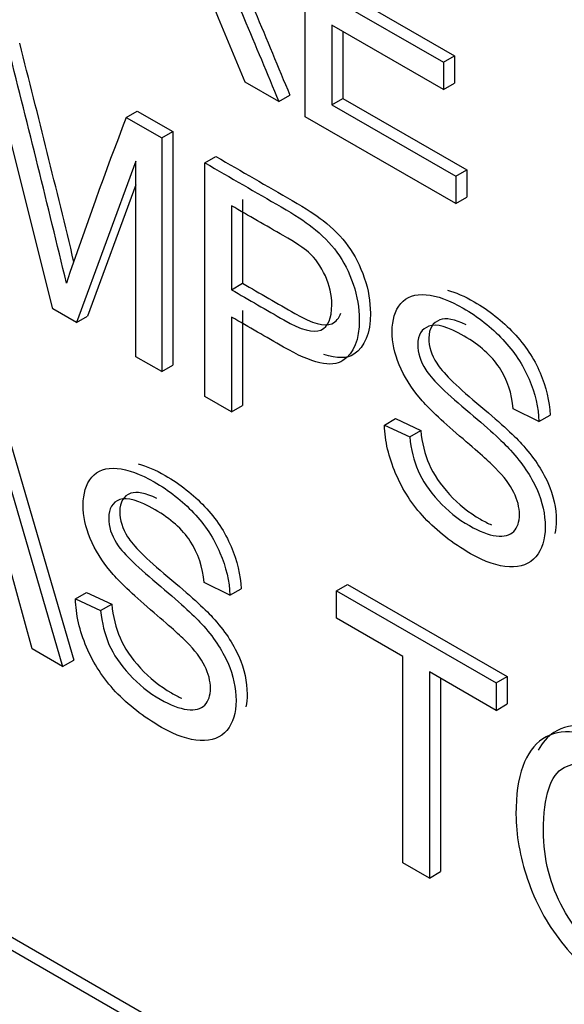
# Model space of a CAD drawing. Header units: inches. Extents: x 1 to 240, y -1 to 159.
# Tile 78 of 103: x 225.073 to 225.247, y 125.883 to 126.198. Entities that reach past the tile are written whole.
import ezdxf

# ---------------------------------------------------------------- set-up
doc = ezdxf.new("R2010")
doc.units = ezdxf.units.IN
doc.header["$MEASUREMENT"] = 0
doc.layers.add('Default', color=7, linetype='Continuous')
doc.layers.add('LAB20180', color=7, linetype='Continuous')

# ---------------------------------------------------------------- blocks, each defined once
blk = doc.blocks.new('SE1')
at = {"layer": 'LAB20180', "color": 7, "linetype": 'Continuous'}
for p, q in [((225.164355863, 126.1671517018), (225.164355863, 126.241843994)), ((225.1764128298, 126.2072099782), (225.2120909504, 126.1866112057)), ((225.1728772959, 126.2051687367), (225.2085554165, 126.1845699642)), ((225.2085554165, 126.1758235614), (225.1728772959, 126.1964223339)), ((225.1728772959, 126.1964223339), (225.1728772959, 126.170978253)), ((225.1764128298, 126.1943810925), (225.1764128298, 126.1730194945)), ((225.2085554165, 126.1845699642), (225.2120909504, 126.1866112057)), ((225.2120909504, 126.1866112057), (225.2120909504, 126.1778648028)), ((225.2085554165, 126.1845699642), (225.2085554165, 126.1758235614)), ((225.0837250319, 126.1057430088), (225.0650467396, 126.1801371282)), ((225.1559205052, 126.1720218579), (225.1452041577, 126.178208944)), ((225.2085554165, 126.1758235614), (225.2120909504, 126.1778648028)), ((225.1559205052, 126.1720218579), (225.1594560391, 126.1740630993)), ((225.1728772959, 126.170978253), (225.1764128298, 126.1730194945)), ((225.1764128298, 126.1730194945), (225.2160073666, 126.150159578)), ((225.1071374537, 126.1669181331), (225.1106729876, 126.1689593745)), ((225.1106729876, 126.1689593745), (225.1220348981, 126.1623995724)), ((225.1728772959, 126.170978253), (225.2124718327, 126.1481183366)), ((225.1071374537, 126.1669181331), (225.1184993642, 126.160358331)), ((225.2124718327, 126.1393719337), (225.164355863, 126.1671517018)), ((225.1184993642, 126.160358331), (225.1220348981, 126.1623995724)), ((225.1184993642, 126.160358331), (225.1184993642, 126.0856660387)), ((225.1220348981, 126.1623995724), (225.1220348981, 126.0877072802)), ((225.1323144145, 126.1523822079), (225.1358499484, 126.1544234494)), ((225.1102791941, 126.1529785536), (225.091299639, 126.1013698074)), ((225.1102791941, 126.0904119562), (225.1102791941, 126.1529785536)), ((225.1323144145, 126.0776899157), (225.1323144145, 126.1523822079)), ((225.2124718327, 126.1481183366), (225.2160073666, 126.150159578)), ((225.2160073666, 126.150159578), (225.2160073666, 126.1414131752)), ((225.2124718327, 126.1481183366), (225.2124718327, 126.1393719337)), ((225.1102791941, 126.1454060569), (225.0948351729, 126.1034110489)), ((225.1443283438, 126.1407323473), (225.1443283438, 126.1138967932)), ((225.2124718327, 126.1393719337), (225.2160073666, 126.1414131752)), ((225.1407928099, 126.1386911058), (225.1407928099, 126.1118555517)), ((225.1407928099, 126.1118555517), (225.1443283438, 126.1138967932)), ((225.091299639, 126.1013698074), (225.0837250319, 126.1057430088)), ((225.091299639, 126.1013698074), (225.0948351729, 126.1034110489)), ((225.1407928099, 126.1031091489), (225.1407928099, 126.0727949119)), ((225.1443283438, 126.1051503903), (225.1443283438, 126.0748361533)), ((225.1184993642, 126.0856660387), (225.1102791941, 126.0904119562)), ((225.1184993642, 126.0856660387), (225.1220348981, 126.0877072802)), ((225.0606569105, 126.0812207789), (225.0868667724, 125.9913962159)), ((225.0641924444, 126.0832620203), (225.0904023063, 125.9934374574)), ((225.1407928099, 126.0727949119), (225.1323144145, 126.0776899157)), ((225.1407928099, 126.0727949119), (225.1443283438, 126.0748361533)), ((225.2390475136, 126.069688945), (225.2308273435, 126.0737391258)), ((225.2390475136, 126.069688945), (225.2425830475, 126.0717301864)), ((225.1896834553, 126.0685707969), (225.1932189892, 126.0706120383)), ((225.1896834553, 126.0685707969), (225.1977314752, 126.0648187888)), ((225.1932189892, 126.0706120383), (225.2012670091, 126.0668600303)), ((225.1977314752, 126.0648187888), (225.2012670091, 126.0668600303)), ((225.0771402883, 125.9970118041), (225.0697378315, 126.0238970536)), ((225.140319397, 126.0141567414), (225.1320992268, 126.0182069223)), ((225.0909553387, 126.0130385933), (225.0944908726, 126.0150798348)), ((225.0944908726, 126.0150798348), (225.1025388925, 126.0113278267)), ((225.140319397, 126.0141567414), (225.1438549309, 126.0161979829)), ((225.1743190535, 126.0155979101), (225.1778545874, 126.0176391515)), ((225.1743190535, 126.0068018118), (225.1743190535, 126.0155979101)), ((225.1743190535, 126.0155979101), (225.2253185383, 125.9861533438)), ((225.1778545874, 126.0176391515), (225.2288540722, 125.9881945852)), ((225.0909553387, 126.0130385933), (225.0990033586, 126.0092865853)), ((225.0990033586, 126.0092865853), (225.1025388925, 126.0113278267)), ((225.1955795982, 125.9945270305), (225.1743190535, 126.0068018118)), ((224.9127364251, 125.9959493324), (226.2379035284, 125.2308637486)), ((225.0868667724, 125.9913962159), (225.0771402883, 125.9970118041)), ((224.9092008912, 125.993908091), (226.2343679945, 125.2288225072)), ((225.0868667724, 125.9913962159), (225.0904023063, 125.9934374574)), ((225.1955795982, 125.9286308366), (225.1955795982, 125.9945270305)), ((225.2253185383, 125.9773572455), (225.2040579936, 125.9896320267)), ((225.2040579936, 125.9896320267), (225.2040579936, 125.9237358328)), ((225.2075935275, 125.9875907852), (225.2075935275, 125.9257770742)), ((225.2253185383, 125.9861533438), (225.2288540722, 125.9881945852)), ((225.2288540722, 125.9881945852), (225.2288540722, 125.9793984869)), ((225.2253185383, 125.9861533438), (225.2253185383, 125.9773572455)), ((225.2253185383, 125.9773572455), (225.2288540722, 125.9793984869)), ((225.2040579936, 125.9237358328), (225.1955795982, 125.9286308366)), ((225.2040579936, 125.9237358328), (225.2075935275, 125.9257770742))]:
    blk.add_line(p, q, dxfattribs=at)
for centre, radius, start, end in [((220.1856799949, 124.9405333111), 5.040872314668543, 13.461031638, 14.3347408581), ((220.1892155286, 124.9425745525), 5.040872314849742, 13.5158056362, 14.334740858), ((226.669519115, 125.5744514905), 1.67094379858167, 159.2329033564, 161.1627505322)]:
    blk.add_arc(centre, radius, start, end, dxfattribs=at)
for points, knots in [([(225.1452041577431, 126.1782089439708), (225.1423636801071, 126.1850337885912), (225.1395232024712, 126.1918586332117), (225.1366827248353, 126.1986834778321), (225.1342193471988, 126.2046022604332), (225.1321207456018, 126.209218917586), (225.1305283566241, 126.2125236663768), (225.1289199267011, 126.2158617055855), (225.1274296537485, 126.2183380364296), (225.1261815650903, 126.2200028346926), (225.1249033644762, 126.2217077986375), (225.123599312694, 126.2230839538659), (225.122265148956, 126.2242517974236), (225.1212954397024, 126.225100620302), (225.1197259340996, 126.2260159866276), (225.1174879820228, 126.2273577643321), (225.1141896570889, 126.2293352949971), (225.1108888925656, 126.2311677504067), (225.107589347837, 126.2330727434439)], [0, 0, 0, 0, 0.3070878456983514, 0.3070878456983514, 0.3070878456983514, 0.5157634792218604, 0.5157634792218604, 0.5157634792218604, 0.6341208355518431, 0.6341208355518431, 0.6341208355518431, 0.7169176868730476, 0.7169176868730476, 0.7169176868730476, 0.8092929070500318, 0.8092929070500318, 0.8092929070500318, 1, 1, 1, 1]), ([(225.1325080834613, 126.2195307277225), (225.134746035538, 126.2169962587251), (225.1364675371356, 126.2147599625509), (225.1376295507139, 126.2128466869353), (225.1401338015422, 126.2087233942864), (225.142492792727, 126.2040754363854), (225.1447307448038, 126.1988077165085), (225.1485196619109, 126.1898893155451), (225.1521905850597, 126.1809504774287), (225.1559205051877, 126.1720218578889)], [0, 0, 0, 0, 0.1593598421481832, 0.1593598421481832, 0.1593598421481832, 0.4528325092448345, 0.4528325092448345, 0.4528325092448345, 1, 1, 1, 1]), ([(225.1360436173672, 126.2215719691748), (225.138281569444, 126.2190375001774), (225.1400030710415, 126.2168012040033), (225.1411650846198, 126.2148879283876), (225.1436693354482, 126.2107646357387), (225.1460283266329, 126.2061166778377), (225.1482662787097, 126.2008489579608), (225.1520551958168, 126.1919305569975), (225.1557261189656, 126.1829917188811), (225.1594560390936, 126.1740630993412)], [0, 0, 0, 0, 0.1593598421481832, 0.1593598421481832, 0.1593598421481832, 0.4528325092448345, 0.4528325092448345, 0.4528325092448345, 1, 1, 1, 1]), ([(225.1358499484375, 126.1544234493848), (225.1439696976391, 126.1497355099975), (225.1520894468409, 126.1450475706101), (225.1602091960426, 126.1403596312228), (225.1645129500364, 126.1378748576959), (225.1678268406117, 126.135663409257), (225.1700647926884, 126.1339240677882), (225.173243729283, 126.1314533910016), (225.17591789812, 126.1287557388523), (225.178026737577, 126.1258485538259), (225.1801847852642, 126.1228735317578), (225.1819001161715, 126.1194875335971), (225.1832342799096, 126.1156361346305), (225.1845770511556, 126.1117598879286), (225.1851709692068, 126.108007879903), (225.1851709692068, 126.0979196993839), (225.1834494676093, 126.0935464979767), (225.1799203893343, 126.0912108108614), (225.1777554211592, 126.0897779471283), (225.1745558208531, 126.0897473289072), (225.1702908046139, 126.0911583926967)], [0, 0, 0, 0, 0.2166193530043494, 0.2166193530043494, 0.2166193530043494, 0.3045459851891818, 0.3045459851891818, 0.3045459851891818, 0.3808453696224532, 0.3808453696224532, 0.3808453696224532, 0.4539021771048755, 0.4539021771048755, 0.4539021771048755, 0.5331094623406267, 0.5331094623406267, 0.6711870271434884, 0.6711870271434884, 0.6711870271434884, 0.7822604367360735, 0.7822604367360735, 0.7822604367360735, 0.7822604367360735]), ([(225.1323144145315, 126.1523822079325), (225.1404341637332, 126.1476942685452), (225.1485539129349, 126.1430063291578), (225.1566736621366, 126.1383183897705), (225.1609774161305, 126.1358336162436), (225.1642913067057, 126.1336221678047), (225.1665292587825, 126.1318828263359), (225.169708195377, 126.1294121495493), (225.1723823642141, 126.1267144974), (225.1744912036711, 126.1238073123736), (225.1766492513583, 126.1208322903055), (225.1783645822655, 126.1174462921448), (225.1796987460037, 126.1135948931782), (225.1810415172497, 126.1097186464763), (225.1816354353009, 126.1059666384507), (225.1816354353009, 126.0958784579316), (225.1799139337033, 126.0915052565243), (225.1763848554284, 126.0891695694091), (225.1728543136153, 126.086832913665), (225.1665722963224, 126.0882253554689), (225.1574053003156, 126.0935179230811), (225.1518678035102, 126.0967149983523), (225.1463303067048, 126.0999120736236), (225.1407928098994, 126.1031091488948)], [0, 0, 0, 0, 0.2166193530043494, 0.2166193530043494, 0.2166193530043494, 0.3045459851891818, 0.3045459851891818, 0.3045459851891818, 0.3808453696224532, 0.3808453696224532, 0.3808453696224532, 0.4539021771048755, 0.4539021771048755, 0.4539021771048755, 0.5331094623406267, 0.5331094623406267, 0.6711870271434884, 0.6711870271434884, 0.6711870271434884, 0.8523210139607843, 0.8523210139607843, 0.8523210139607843, 1, 1, 1, 1]), ([(225.1407928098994, 126.1118555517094), (225.1463733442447, 126.1086336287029), (225.1519538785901, 126.1054117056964), (225.1575344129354, 126.1021897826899), (225.1630862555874, 126.0989844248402), (225.1670457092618, 126.0978911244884), (225.1716937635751, 126.0999783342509), (225.1728557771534, 126.1026867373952), (225.1728557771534, 126.1101410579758), (225.1721671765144, 126.1132221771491), (225.1694127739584, 126.1192850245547), (225.1676051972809, 126.1218194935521), (225.1653672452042, 126.1238570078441), (225.1639529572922, 126.1251446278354), (225.16127867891, 126.1268635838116), (225.1573622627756, 126.1291247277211), (225.1518391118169, 126.1323135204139), (225.1463159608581, 126.1355023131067), (225.1407928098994, 126.1386911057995)], [0, 0, 0, 0, 0.2153552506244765, 0.2153552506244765, 0.2153552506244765, 0.3510873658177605, 0.3510873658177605, 0.4868194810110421, 0.4868194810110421, 0.5851082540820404, 0.5851082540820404, 0.6833970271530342, 0.6833970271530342, 0.6833970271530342, 0.7868454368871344, 0.7868454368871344, 0.7868454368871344, 1, 1, 1, 1]), ([(225.1443283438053, 126.1138967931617), (225.1499088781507, 126.1106748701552), (225.155489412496, 126.1074529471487), (225.1610699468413, 126.1042310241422), (225.1666217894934, 126.1010256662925), (225.1705812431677, 126.0999323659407), (225.1742264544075, 126.1015692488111), (225.1751720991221, 126.1027005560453), (225.1757422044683, 126.1043607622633)], [0, 0, 0, 0, 0.2153552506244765, 0.2153552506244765, 0.2153552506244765, 0.3510873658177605, 0.3510873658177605, 0.4282495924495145, 0.4282495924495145, 0.4282495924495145, 0.4282495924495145]), ([(225.1977314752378, 126.0648187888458), (225.1981188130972, 126.0608183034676), (225.1990226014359, 126.0571656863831), (225.200399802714, 126.0539851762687), (225.201796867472, 126.0507587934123), (225.2039719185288, 126.0475496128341), (225.2098250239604, 126.0411885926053), (225.2131389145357, 126.0385298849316), (225.2200679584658, 126.0345293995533), (225.2229084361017, 126.0334360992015), (225.2279007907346, 126.0328397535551), (225.2297944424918, 126.0332870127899), (225.2309994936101, 126.0345790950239), (225.2321843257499, 126.0358494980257), (225.2328070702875, 126.0376105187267), (225.2328070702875, 126.0422321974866), (225.2322045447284, 126.0446175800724), (225.2309994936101, 126.0470526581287), (225.2298112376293, 126.0494537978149), (225.2278577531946, 126.0520470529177), (225.2251894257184, 126.0547803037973), (225.223423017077, 126.0565896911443), (225.2195945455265, 126.0599983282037), (225.2136984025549, 126.0650424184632), (225.2077615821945, 126.0701213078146), (225.2036276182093, 126.074086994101), (225.2012605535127, 126.0768947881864), (225.1981612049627, 126.0805712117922), (225.1958808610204, 126.0841751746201), (225.1928682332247, 126.0914804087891), (225.1921365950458, 126.094983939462), (225.1921365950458, 126.1021897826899), (225.1930403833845, 126.1051963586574), (225.1967416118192, 126.1096192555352), (225.1994529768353, 126.1105386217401), (225.2029820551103, 126.1102404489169), (225.206495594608, 126.1099435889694), (225.2104705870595, 126.1084514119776), (225.2195945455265, 126.1031836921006), (225.2238122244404, 126.0998540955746), (225.2311286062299, 126.0920519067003), (225.2339260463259, 126.0878526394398), (225.2358627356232, 126.0832558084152), (225.2377924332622, 126.0786755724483), (225.2388753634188, 126.0741615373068), (225.2390475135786, 126.0696889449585)], [0, 0, 0, 0, 0.0499536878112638, 0.0499536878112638, 0.0499536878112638, 0.1028259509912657, 0.1028259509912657, 0.1556982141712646, 0.1556982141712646, 0.2029722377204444, 0.2029722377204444, 0.25024626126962, 0.25024626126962, 0.25024626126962, 0.2844677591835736, 0.2844677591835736, 0.3179611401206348, 0.3179611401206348, 0.3179611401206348, 0.358905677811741, 0.358905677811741, 0.358905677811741, 0.4284878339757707, 0.4284878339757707, 0.4284878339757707, 0.505006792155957, 0.505006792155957, 0.505006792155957, 0.5585168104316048, 0.5585168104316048, 0.6120268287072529, 0.6120268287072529, 0.6693589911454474, 0.6693589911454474, 0.7266911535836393, 0.7266911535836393, 0.7266911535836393, 0.7924880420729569, 0.7924880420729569, 0.8647994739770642, 0.8647994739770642, 0.9371109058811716, 0.9371109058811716, 0.9371109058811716, 1, 1, 1, 1]), ([(225.2097712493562, 126.1117046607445), (225.2124274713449, 126.1110076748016), (225.2152983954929, 126.1097465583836), (225.2231300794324, 126.1052249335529), (225.2273477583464, 126.1018953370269), (225.2346641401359, 126.0940931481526), (225.2374615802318, 126.0898938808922), (225.2393982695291, 126.0852970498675), (225.2413279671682, 126.0807168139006), (225.2424108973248, 126.0762027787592), (225.2425830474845, 126.0717301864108)], [0.7462521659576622, 0.7462521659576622, 0.7462521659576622, 0.7462521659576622, 0.7924880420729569, 0.7924880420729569, 0.8647994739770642, 0.8647994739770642, 0.9371109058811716, 0.9371109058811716, 0.9371109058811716, 1, 1, 1, 1]), ([(225.2157862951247, 126.1005910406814), (225.2120986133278, 126.1023729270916), (225.2092880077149, 126.102936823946), (225.2074213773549, 126.1022183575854), (225.2050931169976, 126.1013222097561), (225.20384926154, 126.0994602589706), (225.20384926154, 126.0936955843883), (225.2047100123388, 126.0910120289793), (225.2063884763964, 126.088303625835), (225.2080431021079, 126.0856336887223), (225.2122846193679, 126.0814208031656), (225.219213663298, 126.0755815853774), (225.2261333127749, 126.0697502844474), (225.2309198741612, 126.0654437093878), (225.2335021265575, 126.0625613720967), (225.237271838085, 126.0583535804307), (225.2400438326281, 126.0542622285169), (225.2418514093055, 126.0501871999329), (225.2436790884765, 126.046066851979), (225.2445627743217, 126.0420122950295), (225.2445627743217, 126.0365639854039), (225.2444269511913, 126.0351970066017), (225.2441553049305, 126.0339407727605)], [0.1432906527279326, 0.1432906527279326, 0.1432906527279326, 0.1432906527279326, 0.1995903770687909, 0.1995903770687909, 0.1995903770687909, 0.2446344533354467, 0.2446344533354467, 0.2838663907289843, 0.2838663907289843, 0.2838663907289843, 0.3638558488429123, 0.3638558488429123, 0.3638558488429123, 0.4506833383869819, 0.4506833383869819, 0.4506833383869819, 0.5132556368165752, 0.5132556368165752, 0.5132556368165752, 0.5716376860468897, 0.5716376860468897, 0.5932638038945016, 0.5932638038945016, 0.5932638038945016, 0.5932638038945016]), ([(225.2308273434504, 126.0737391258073), (225.230396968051, 126.0786589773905), (225.2289336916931, 126.0830321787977), (225.2263944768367, 126.0869332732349), (225.2238764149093, 126.0908018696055), (225.2201109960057, 126.0941391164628), (225.2099971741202, 126.0999783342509), (225.2062098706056, 126.1010716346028), (225.2038858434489, 126.1001771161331), (225.2015575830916, 126.0992809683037), (225.2003137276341, 126.0974190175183), (225.2003137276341, 126.091654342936), (225.2011744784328, 126.0889707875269), (225.2028529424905, 126.0862623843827), (225.204507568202, 126.0835924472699), (225.208749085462, 126.0793795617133), (225.2156781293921, 126.0735403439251), (225.222597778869, 126.0677090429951), (225.2273843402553, 126.0634024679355), (225.2299665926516, 126.0605201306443), (225.233736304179, 126.0563123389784), (225.2365082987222, 126.0522209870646), (225.2383158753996, 126.0481459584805), (225.2401435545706, 126.0440256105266), (225.2410272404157, 126.0399710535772), (225.2410272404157, 126.0320197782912), (225.2400373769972, 126.0288144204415), (225.23805765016, 126.0264787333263), (225.2360909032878, 126.0241583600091), (225.2332804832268, 126.023024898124), (225.2295792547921, 126.0232236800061), (225.225897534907, 126.0234214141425), (225.2217894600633, 126.024789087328), (225.2113313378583, 126.0308270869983), (225.2064680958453, 126.0346287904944), (225.2025086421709, 126.0388529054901), (225.198570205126, 126.0430545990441), (225.195493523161, 126.0478229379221), (225.1932555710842, 126.053090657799), (225.1910372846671, 126.0583120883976), (225.1898125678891, 126.0634770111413), (225.1896834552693, 126.0685707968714)], [0, 0, 0, 0, 0.0611668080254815, 0.0611668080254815, 0.0611668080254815, 0.1294950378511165, 0.1294950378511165, 0.1995903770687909, 0.1995903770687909, 0.1995903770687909, 0.2446344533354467, 0.2446344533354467, 0.2838663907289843, 0.2838663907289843, 0.2838663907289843, 0.3638558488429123, 0.3638558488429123, 0.3638558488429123, 0.4506833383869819, 0.4506833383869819, 0.4506833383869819, 0.5132556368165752, 0.5132556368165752, 0.5132556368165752, 0.5716376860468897, 0.5716376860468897, 0.6300197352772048, 0.6300197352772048, 0.6300197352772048, 0.6952134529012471, 0.6952134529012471, 0.6952134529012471, 0.7664287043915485, 0.7664287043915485, 0.856945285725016, 0.856945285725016, 0.856945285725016, 0.9282124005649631, 0.9282124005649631, 0.9282124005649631, 1, 1, 1, 1]), ([(225.2012670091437, 126.0668600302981), (225.2016543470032, 126.0628595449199), (225.2025581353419, 126.0592069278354), (225.2039353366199, 126.056026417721), (225.2053324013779, 126.0528000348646), (225.2075074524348, 126.0495908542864), (225.2133605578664, 126.0432298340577), (225.2166744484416, 126.0405711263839), (225.2215775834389, 126.0377403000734), (225.2227601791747, 126.0371367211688), (225.2238851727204, 126.0366483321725)], [0, 0, 0, 0, 0.0499536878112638, 0.0499536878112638, 0.0499536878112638, 0.1028259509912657, 0.1028259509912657, 0.1556982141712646, 0.1556982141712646, 0.173691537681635, 0.173691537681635, 0.173691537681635, 0.173691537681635]), ([(225.1110106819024, 126.0561722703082), (225.1136771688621, 126.0554759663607), (225.1165567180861, 126.0542221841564), (225.1244019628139, 126.049692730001), (225.1286196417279, 126.046363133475), (225.1322347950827, 126.0425365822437), (225.1359018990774, 126.0386550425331), (225.1387334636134, 126.0343616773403), (225.1406701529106, 126.0297648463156), (225.1425998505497, 126.0251846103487), (225.1436827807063, 126.0206705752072), (225.143854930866, 126.0161979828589)], [0.7471281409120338, 0.7471281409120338, 0.7471281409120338, 0.7471281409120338, 0.7962365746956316, 0.7962365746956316, 0.8727011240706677, 0.8727011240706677, 0.8727011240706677, 0.9371150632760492, 0.9371150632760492, 0.9371150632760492, 1, 1, 1, 1]), ([(225.0990033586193, 126.0092865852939), (225.0993906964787, 126.0052860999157), (225.1002944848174, 126.0016831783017), (225.1030488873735, 125.9952227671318), (225.1052438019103, 125.9920174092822), (225.111096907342, 125.9856563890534), (225.1144107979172, 125.9829976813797), (225.1212968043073, 125.9790220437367), (225.1241803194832, 125.9779535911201), (225.1266764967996, 125.9776057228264), (225.1291869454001, 125.9772558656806), (225.1310232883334, 125.9777796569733), (225.1322713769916, 125.979046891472), (225.1334841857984, 125.9802783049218), (225.134078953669, 125.9820783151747), (225.134078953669, 125.9866999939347), (225.1334764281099, 125.9890853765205), (225.1310663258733, 125.9939555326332), (225.1291296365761, 125.9965148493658), (225.12641827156, 125.9992729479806), (225.1246858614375, 126.0010352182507), (225.120866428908, 126.0044661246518), (225.1149702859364, 126.0095102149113), (225.1090236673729, 126.0145974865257), (225.1048995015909, 126.0185547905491), (225.1025324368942, 126.0213625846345), (225.0994330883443, 126.0250390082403), (225.0971527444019, 126.0286429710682), (225.0941401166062, 126.0359482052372), (225.0934084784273, 126.0395014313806), (225.0934084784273, 126.046657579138), (225.094312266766, 126.0496641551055), (225.0980134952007, 126.0540870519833), (225.1006818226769, 126.0550312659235), (225.1042539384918, 126.054708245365), (225.1077741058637, 126.0543899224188), (225.111742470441, 126.0529192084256), (225.120866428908, 126.0476514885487), (225.1250841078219, 126.0443218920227), (225.1286992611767, 126.0404953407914), (225.1323663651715, 126.0366138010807), (225.1351979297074, 126.032320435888), (225.1371346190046, 126.0277236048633), (225.1390643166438, 126.0231433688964), (225.1401472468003, 126.0186293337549), (225.1403193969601, 126.0141567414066)], [0, 0, 0, 0, 0.05391773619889, 0.05391773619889, 0.107835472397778, 0.107835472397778, 0.1617532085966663, 0.1617532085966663, 0.2093276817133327, 0.2093276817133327, 0.2093276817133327, 0.2502190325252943, 0.2502190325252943, 0.2502190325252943, 0.2870450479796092, 0.2870450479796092, 0.3230875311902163, 0.3230875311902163, 0.3591300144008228, 0.3591300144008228, 0.3591300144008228, 0.4284630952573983, 0.4284630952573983, 0.4284630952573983, 0.5049772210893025, 0.5049772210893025, 0.5049772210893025, 0.5580888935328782, 0.5580888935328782, 0.6112005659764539, 0.6112005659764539, 0.6689306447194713, 0.6689306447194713, 0.7266607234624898, 0.7266607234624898, 0.7266607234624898, 0.7962365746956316, 0.7962365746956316, 0.8727011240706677, 0.8727011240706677, 0.8727011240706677, 0.9371150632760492, 0.9371150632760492, 0.9371150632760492, 1, 1, 1, 1]), ([(225.1169668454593, 126.0451032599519), (225.1133224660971, 126.0468530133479), (225.1105357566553, 126.0474138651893), (225.1086502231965, 126.0467606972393), (225.1062884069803, 126.0459425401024), (225.1051211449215, 126.0439280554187), (225.1051211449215, 126.0381633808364), (225.1059388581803, 126.0355046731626), (225.107617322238, 126.0327962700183), (225.1092719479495, 126.0301263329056), (225.1135565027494, 126.0258885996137), (225.1204855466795, 126.0200493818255), (225.1274051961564, 126.0142180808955), (225.1321917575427, 126.0099115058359), (225.134774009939, 126.0070788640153), (225.1385838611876, 126.0028995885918), (225.1413157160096, 125.998730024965), (225.1431232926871, 125.994654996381), (225.1449509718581, 125.9905346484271), (225.1457916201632, 125.9865049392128), (225.1457916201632, 125.9810610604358), (225.1456624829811, 125.9797012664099), (225.1453998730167, 125.9784499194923)], [0.1434907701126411, 0.1434907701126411, 0.1434907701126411, 0.1434907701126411, 0.1994895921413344, 0.1994895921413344, 0.1994895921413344, 0.2438319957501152, 0.2438319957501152, 0.2838128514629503, 0.2838128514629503, 0.2838128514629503, 0.3640044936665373, 0.3640044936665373, 0.3640044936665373, 0.4507143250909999, 0.4507143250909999, 0.4507143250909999, 0.5134627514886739, 0.5134627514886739, 0.5134627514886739, 0.5717452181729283, 0.5717452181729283, 0.5932694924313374, 0.5932694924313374, 0.5932694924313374, 0.5932694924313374]), ([(225.1320992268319, 126.0182069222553), (225.1316688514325, 126.0231267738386), (225.1301625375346, 126.0275248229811), (225.1276233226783, 126.0314259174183), (225.1251052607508, 126.0352945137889), (225.1213398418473, 126.0386317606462), (225.1112690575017, 126.044446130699), (225.1074817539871, 126.0455394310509), (225.1051146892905, 126.044719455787), (225.1027528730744, 126.0439012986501), (225.1015856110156, 126.0418868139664), (225.1015856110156, 126.0361221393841), (225.1024033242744, 126.0334634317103), (225.104081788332, 126.030755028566), (225.1057364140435, 126.0280850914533), (225.1100209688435, 126.0238473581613), (225.1169500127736, 126.0180081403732), (225.1238696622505, 126.0121768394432), (225.1286562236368, 126.0078702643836), (225.1312384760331, 126.005037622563), (225.1350483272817, 126.0008583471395), (225.1377801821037, 125.9966887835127), (225.1395877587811, 125.9926137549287), (225.1414154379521, 125.9884934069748), (225.1422560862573, 125.9844636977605), (225.1422560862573, 125.9765124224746), (225.1413092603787, 125.9733319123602), (225.1393295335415, 125.9709465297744), (225.1373821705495, 125.9686001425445), (225.1345523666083, 125.9674926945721), (225.1308511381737, 125.9676914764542), (225.1271856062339, 125.9678883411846), (225.1230613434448, 125.9692568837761), (225.1126032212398, 125.9752948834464), (225.1077399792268, 125.9790965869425), (225.1037805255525, 125.9833207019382), (225.0998056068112, 125.9875613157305), (225.0967223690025, 125.9923155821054), (225.0944844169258, 125.9975833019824), (225.0922661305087, 126.002804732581), (225.0910844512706, 126.0079945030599), (225.0909553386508, 126.0130385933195)], [0, 0, 0, 0, 0.0612527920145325, 0.0612527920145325, 0.0612527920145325, 0.1291896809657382, 0.1291896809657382, 0.1994895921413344, 0.1994895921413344, 0.1994895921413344, 0.2438319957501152, 0.2438319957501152, 0.2838128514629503, 0.2838128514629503, 0.2838128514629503, 0.3640044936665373, 0.3640044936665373, 0.3640044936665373, 0.4507143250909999, 0.4507143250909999, 0.4507143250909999, 0.5134627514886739, 0.5134627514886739, 0.5134627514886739, 0.5717452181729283, 0.5717452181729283, 0.630027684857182, 0.630027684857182, 0.630027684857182, 0.6952154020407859, 0.6952154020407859, 0.6952154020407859, 0.7664023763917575, 0.7664023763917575, 0.8568830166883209, 0.8568830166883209, 0.8568830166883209, 0.9283215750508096, 0.9283215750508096, 0.9283215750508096, 1, 1, 1, 1]), ([(225.1025388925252, 126.0113278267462), (225.1029262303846, 126.007327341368), (225.1038300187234, 126.003724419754), (225.1065844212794, 125.9972640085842), (225.1087793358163, 125.9940586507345), (225.1146324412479, 125.9876976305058), (225.1179463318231, 125.985038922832), (225.1227651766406, 125.9822567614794), (225.1238813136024, 125.9816894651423), (225.124950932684, 125.9812215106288)], [0, 0, 0, 0, 0.05391773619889, 0.05391773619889, 0.107835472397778, 0.107835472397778, 0.1617532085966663, 0.1617532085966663, 0.1788599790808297, 0.1788599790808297, 0.1788599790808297, 0.1788599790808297]), ([(225.2796298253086, 125.8863112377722), (225.2803300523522, 125.8862780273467), (225.2810216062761, 125.886280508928), (225.2817041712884, 125.8863188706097), (225.2865674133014, 125.8865921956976), (225.2903028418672, 125.8889377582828), (225.2929369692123, 125.8934004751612), (225.2955622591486, 125.8978482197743), (225.2968533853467, 125.9038613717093), (225.2968533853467, 125.9189190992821), (225.2956052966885, 125.9262988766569), (225.2906129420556, 125.9409093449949), (225.2869547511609, 125.9476430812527), (225.2774004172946, 125.9597190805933), (225.2720637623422, 125.9644401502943), (225.2570006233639, 125.9731368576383), (225.2495753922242, 125.9739699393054), (225.2438311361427, 125.9702545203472), (225.2417732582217, 125.9689234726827), (225.2400825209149, 125.9670335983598), (225.2387609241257, 125.9645837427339)], [0.3142912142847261, 0.3142912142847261, 0.3142912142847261, 0.3142912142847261, 0.3254115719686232, 0.3254115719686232, 0.3254115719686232, 0.4061931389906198, 0.4061931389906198, 0.4061931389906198, 0.4909818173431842, 0.4909818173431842, 0.5741079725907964, 0.5741079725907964, 0.6572341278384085, 0.6572341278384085, 0.7403602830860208, 0.7403602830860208, 0.8665445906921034, 0.8665445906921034, 0.8665445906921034, 0.9145242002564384, 0.9145242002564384, 0.9145242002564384, 0.9145242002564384]), ([(225.2316880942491, 125.9441109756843), (225.2316880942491, 125.956485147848), (225.234571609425, 125.9645109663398), (225.2402956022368, 125.9682132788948), (225.2460398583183, 125.9719286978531), (225.2534650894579, 125.971095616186), (225.2685282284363, 125.962398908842), (225.2738648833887, 125.9576778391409), (225.283419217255, 125.9456018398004), (225.2870774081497, 125.9388681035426), (225.2920697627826, 125.9242576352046), (225.2933178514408, 125.9168778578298), (225.2933178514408, 125.901820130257), (225.2920267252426, 125.895806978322), (225.2894014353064, 125.8913592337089), (225.2867673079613, 125.8868965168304), (225.2830318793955, 125.8845509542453), (225.2781686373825, 125.8842776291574), (225.273356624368, 125.8840071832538), (225.2680978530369, 125.8855200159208), (225.2564346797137, 125.8922537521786), (225.2510549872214, 125.8970493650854), (225.2462347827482, 125.9032116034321), (225.2414460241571, 125.909333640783), (225.2378424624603, 125.916057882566), (225.2353893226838, 125.9233879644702), (225.2329697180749, 125.9306178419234), (225.2316880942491, 125.9375511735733), (225.2316880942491, 125.9441109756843)], [0, 0, 0, 0, 0.1334554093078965, 0.1334554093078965, 0.1334554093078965, 0.2596397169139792, 0.2596397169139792, 0.3427658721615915, 0.3427658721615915, 0.4258920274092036, 0.4258920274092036, 0.5090181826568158, 0.5090181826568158, 0.5938068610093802, 0.5938068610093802, 0.5938068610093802, 0.6745884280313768, 0.6745884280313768, 0.6745884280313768, 0.7529858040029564, 0.7529858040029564, 0.8380168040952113, 0.8380168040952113, 0.8380168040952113, 0.9184988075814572, 0.9184988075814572, 0.9184988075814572, 1, 1, 1, 1]), ([(225.2405107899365, 125.938818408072), (225.2405107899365, 125.9298235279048), (225.2425765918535, 125.9215740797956), (225.2509258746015, 125.9064169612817), (225.256176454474, 125.900801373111), (225.2688725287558, 125.8934712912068), (225.2741661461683, 125.8930488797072), (225.2782977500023, 125.8958815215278), (225.2824275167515, 125.8987129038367), (225.2845381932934, 125.9048515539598), (225.2845381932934, 125.920505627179), (225.2836344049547, 125.9263448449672), (225.2818698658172, 125.9318858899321), (225.2801214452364, 125.9373763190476), (225.2775230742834, 125.9423964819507), (225.2740800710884, 125.9468690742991), (225.2706680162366, 125.9513014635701), (225.2668497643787, 125.9547706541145), (225.2565637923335, 125.9607092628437), (225.2513992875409, 125.9613056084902), (225.2470524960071, 125.9590444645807), (225.2426842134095, 125.9567721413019), (225.2405107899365, 125.9499998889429), (225.2405107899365, 125.938818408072)], [0, 0, 0, 0, 0.118929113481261, 0.118929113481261, 0.2378582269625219, 0.2378582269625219, 0.3592310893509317, 0.3592310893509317, 0.3592310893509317, 0.4978006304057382, 0.4978006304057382, 0.5853938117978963, 0.5853938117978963, 0.5853938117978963, 0.6643253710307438, 0.6643253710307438, 0.6643253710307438, 0.7430999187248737, 0.7430999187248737, 0.8544982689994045, 0.8544982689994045, 0.8544982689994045, 1, 1, 1, 1])]:
    blk.add_open_spline(points, degree=3, knots=knots, dxfattribs=at)

msp = doc.modelspace()

# ---------------------------------------------------------------- block references
at = {"layer": 'Default'}
msp.add_blockref('SE1', (0, 0), dxfattribs=at)

doc.saveas('drawing.dxf')
